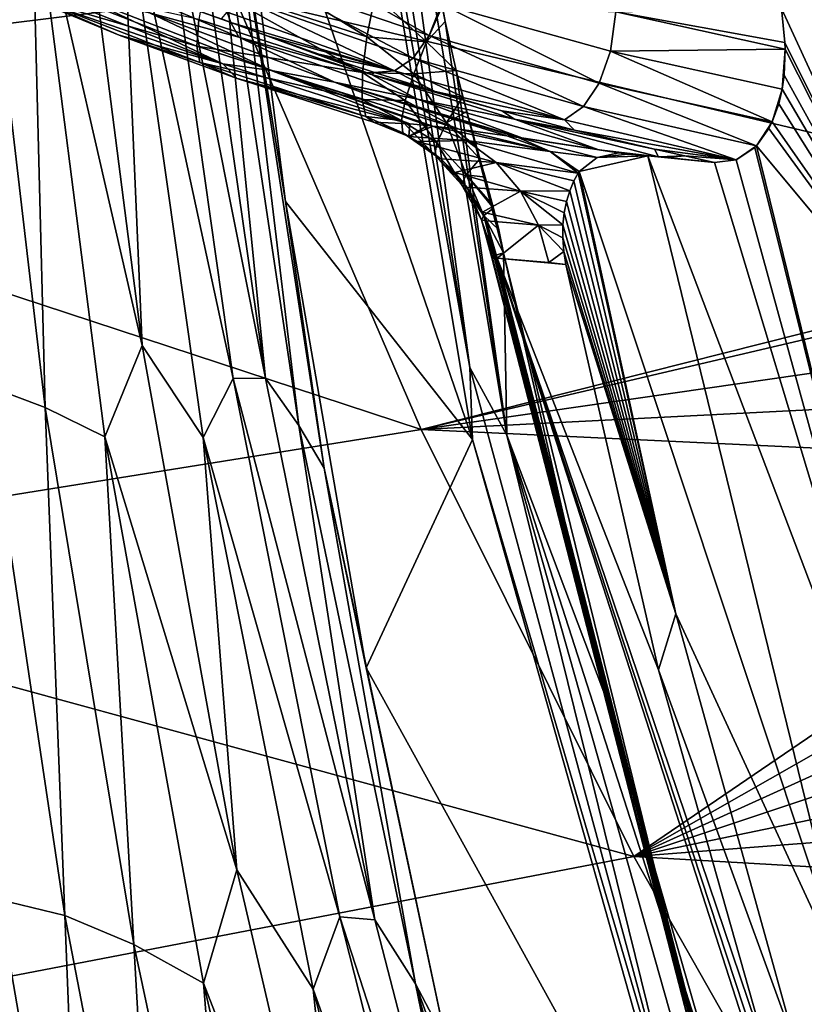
# Model space of a CAD drawing. Header units: metres. Extents: x -23 to 245, y -35 to 23.
# Tile 122 of 166: x 200.14 to 202.34, y -6.59 to -3.83. Entities that reach past the tile are written whole.
import ezdxf

# ---------------------------------------------------------------- set-up
doc = ezdxf.new("R2010")
doc.units = ezdxf.units.M
doc.layers.add('solid_509092_SW0002', color=7, linetype='CONTINUOUS')

msp = doc.modelspace()

# ---------------------------------------------------------------- linework, layer by layer
at = {"layer": 'solid_509092_SW0002'}
for points in [[(201.400772, -4.804543, 273.433807), (200.993698, -2.519201, 273.47226), (201.017471, -2.400246, 273.357513)], [(201.091354, -2.51313, 273.259918), (201.400772, -4.804543, 273.433807), (201.017471, -2.400246, 273.357513)], [(202.761703, -4.847571, 269.551514), (202.27626, -3.795309, 269.897003), (202.361145, -2.420902, 269.471771)], [(201.091354, -2.51313, 273.259918), (201.504852, -4.994551, 273.342224), (201.400772, -4.804543, 273.433807)], [(201.332031, -3.831384, 273.015259), (201.504852, -4.994551, 273.342224), (201.091354, -2.51313, 273.259918)], [(201.332031, -3.831384, 273.015259), (201.091354, -2.51313, 273.259918), (201.323593, -3.789187, 273.020447)], [(200.993698, -2.519201, 273.47226), (201.408203, -5.006721, 273.554779), (200.709305, -2.969136, 275.184143)], [(201.400772, -4.804543, 273.433807), (201.408203, -5.006721, 273.554779), (200.993698, -2.519201, 273.47226)], [(200.738174, -3.757111, 300.644775), (198.069565, -2.709765, 300.191864), (198.428513, -4.045515, 300.158997)], [(200.709305, -2.969136, 275.184143), (200.883743, -4.337703, 275.461945), (200.735672, -3.421828, 275.361633)], [(201.408203, -5.006721, 273.554779), (200.883743, -4.337703, 275.461945), (200.709305, -2.969136, 275.184143)], [(200.282837, -3.20224, 275.906738), (200.480362, -4.742597, 276.300415), (200.168793, -3.382843, 276.020844)], [(200.422012, -3.378456, 275.847382), (200.480362, -4.742597, 276.300415), (200.282837, -3.20224, 275.906738)], [(200.422012, -3.378456, 275.847382), (200.513306, -3.259878, 275.713989), (200.736099, -4.834693, 276.096527)], [(200.513306, -3.259878, 275.713989), (200.599472, -3.255875, 275.592377), (200.827408, -4.834113, 275.959229)], [(200.736099, -4.834693, 276.096527), (200.513306, -3.259878, 275.713989), (200.827408, -4.834113, 275.959229)], [(200.827408, -4.834113, 275.959229), (200.599472, -3.255875, 275.592377), (200.677444, -3.343423, 275.479767)], [(200.20845, -4.916523, 276.510895), (200.022247, -3.326979, 276.065399), (200.168793, -3.382843, 276.020844)], [(200.040802, -4.854063, 276.530853), (200.022247, -3.326979, 276.065399), (200.20845, -4.916523, 276.510895)], [(200.921021, -4.967164, 275.851654), (200.677444, -3.343423, 275.479767), (200.735672, -3.421828, 275.361633)], [(200.827408, -4.834113, 275.959229), (200.677444, -3.343423, 275.479767), (200.921021, -4.967164, 275.851654)], [(202.936386, -3.330597, 301.117401), (200.738174, -3.757111, 300.644775), (203.499268, -4.414533, 301.132416)], [(200.20845, -4.916523, 276.510895), (200.168793, -3.382843, 276.020844), (200.375732, -4.999207, 276.47348)], [(200.480362, -4.742597, 276.300415), (200.375732, -4.999207, 276.47348), (200.168793, -3.382843, 276.020844)], [(200.652328, -5.0011, 276.274414), (200.480362, -4.742597, 276.300415), (200.422012, -3.378456, 275.847382)], [(200.652328, -5.0011, 276.274414), (200.422012, -3.378456, 275.847382), (200.736099, -4.834693, 276.096527)], [(200.883743, -4.337703, 275.461945), (200.991745, -5.087526, 275.735474), (200.735672, -3.421828, 275.361633)], [(200.921021, -4.967164, 275.851654), (200.735672, -3.421828, 275.361633), (200.991745, -5.087526, 275.735474)], [(200.687286, -3.613169, 272.883453), (200.657944, -3.727465, 272.826019), (201.111893, -3.874962, 272.916382)], [(200.687286, -3.613169, 272.883453), (201.111893, -3.874962, 272.916382), (201.134933, -3.756912, 272.972992)], [(201.286942, -3.870902, 270.130768), (200.816788, -3.709721, 270.172882), (200.855682, -3.623901, 270.099335)], [(201.286942, -3.870902, 270.130768), (200.855682, -3.623901, 270.099335), (201.321884, -3.782558, 270.056152)], [(200.263245, -3.666299, 270.780273), (200.75238, -3.875212, 270.877655), (200.501694, -3.807524, 271.208893)], [(200.729782, -3.834068, 270.49231), (200.75238, -3.875212, 270.877655), (200.263245, -3.666299, 270.780273)], [(200.703415, -3.824052, 270.494354), (200.729782, -3.834068, 270.49231), (200.263245, -3.666299, 270.780273)], [(200.634705, -3.900589, 272.63324), (200.178757, -3.722107, 272.54248), (200.183914, -3.767568, 272.419281)], [(200.639847, -3.825675, 272.740967), (200.178757, -3.722107, 272.54248), (200.634705, -3.900589, 272.63324)], [(200.657944, -3.727465, 272.826019), (200.639847, -3.825675, 272.740967), (201.099503, -3.975159, 272.832458)], [(200.657944, -3.727465, 272.826019), (201.099503, -3.975159, 272.832458), (201.111893, -3.874962, 272.916382)], [(201.241592, -3.934407, 270.22757), (200.770187, -3.771141, 270.268066), (200.816788, -3.709721, 270.172882)], [(201.241592, -3.934407, 270.22757), (200.816788, -3.709721, 270.172882), (201.286942, -3.870902, 270.130768)], [(201.264435, -4.978804, 300.625977), (200.738174, -3.757111, 300.644775), (198.428513, -4.045515, 300.158997)], [(200.188614, -3.74288, 271.908813), (200.707581, -3.950533, 272.012115), (200.130295, -3.750729, 272.276398)], [(200.183914, -3.767568, 272.419281), (200.130295, -3.750729, 272.276398), (200.41655, -3.869775, 272.333374)], [(200.707581, -3.950533, 272.012115), (200.41655, -3.869775, 272.333374), (200.130295, -3.750729, 272.276398)], [(200.188614, -3.74288, 271.908813), (200.319351, -3.764652, 271.553711), (200.707581, -3.950533, 272.012115)], [(201.264435, -4.978804, 300.625977), (203.499268, -4.414533, 301.132416), (200.738174, -3.757111, 300.644775)], [(201.279755, -3.888736, 272.978027), (201.134933, -3.756912, 272.972992), (201.111893, -3.874962, 272.916382)], [(201.279755, -3.888736, 272.978027), (201.323593, -3.789187, 273.020447), (201.134933, -3.756912, 272.972992)], [(200.642685, -3.94716, 272.51062), (200.183914, -3.767568, 272.419281), (200.41655, -3.869775, 272.333374)], [(200.634705, -3.900589, 272.63324), (200.183914, -3.767568, 272.419281), (200.642685, -3.94716, 272.51062)], [(200.501694, -3.807524, 271.208893), (200.843018, -3.969228, 271.657959), (200.319351, -3.764652, 271.553711)], [(200.707581, -3.950533, 272.012115), (200.319351, -3.764652, 271.553711), (200.843018, -3.969228, 271.657959)], [(201.18956, -3.969836, 270.340393), (200.719498, -3.805153, 270.378998), (200.770187, -3.771141, 270.268066)], [(201.18956, -3.969836, 270.340393), (200.770187, -3.771141, 270.268066), (201.241592, -3.934407, 270.22757)], [(201.332031, -3.831384, 273.015259), (201.323593, -3.789187, 273.020447), (201.279755, -3.888736, 272.978027)], [(201.76474, -4.005279, 270.087067), (201.286942, -3.870902, 270.130768), (201.321884, -3.782558, 270.056152)], [(201.795898, -3.914704, 270.011353), (201.321884, -3.782558, 270.056152), (201.811447, -3.804712, 269.96225)], [(201.76474, -4.005279, 270.087067), (201.321884, -3.782558, 270.056152), (201.795898, -3.914704, 270.011353)], [(200.501694, -3.807524, 271.208893), (201.020584, -4.001618, 271.312164), (200.843018, -3.969228, 271.657959)], [(200.75238, -3.875212, 270.877655), (201.020584, -4.001618, 271.312164), (200.501694, -3.807524, 271.208893)], [(200.719498, -3.805153, 270.378998), (200.729782, -3.834068, 270.49231), (200.703415, -3.824052, 270.494354)], [(201.18956, -3.969836, 270.340393), (200.729782, -3.834068, 270.49231), (200.719498, -3.805153, 270.378998)], [(201.795898, -3.914704, 270.011353), (201.811447, -3.804712, 269.96225), (202.286819, -3.909512, 269.915344)], [(202.27626, -3.795309, 269.897003), (202.286316, -3.890819, 269.91037), (201.811447, -3.804712, 269.96225)], [(202.286316, -3.890819, 269.91037), (202.286819, -3.909512, 269.915344), (201.811447, -3.804712, 269.96225)], [(202.761703, -4.847571, 269.551514), (202.286316, -3.890819, 269.91037), (202.27626, -3.795309, 269.897003)], [(201.099503, -3.975159, 272.832458), (200.639847, -3.825675, 272.740967), (200.634705, -3.900589, 272.63324)], [(200.729782, -3.834068, 270.49231), (201.125015, -3.980704, 270.570709), (200.75238, -3.875212, 270.877655)], [(200.834229, -3.872769, 270.484131), (201.125015, -3.980704, 270.570709), (200.729782, -3.834068, 270.49231)], [(201.18956, -3.969836, 270.340393), (200.834229, -3.872769, 270.484131), (200.729782, -3.834068, 270.49231)], [(201.363083, -3.969133, 272.983765), (201.332031, -3.831384, 273.015259), (201.279755, -3.888736, 272.978027)], [(201.363083, -3.969133, 272.983765), (201.504852, -4.994551, 273.342224), (201.332031, -3.831384, 273.015259)], [(200.642685, -3.94716, 272.51062), (200.41655, -3.869775, 272.333374), (200.747253, -3.991936, 272.3992)], [(200.707581, -3.950533, 272.012115), (200.747253, -3.991936, 272.3992), (200.41655, -3.869775, 272.333374)], [(200.977051, -3.923197, 270.4729), (201.125015, -3.980704, 270.570709), (200.834229, -3.872769, 270.484131)], [(201.18956, -3.969836, 270.340393), (200.977051, -3.923197, 270.4729), (200.834229, -3.872769, 270.484131)], [(201.720474, -4.070783, 270.185425), (201.241592, -3.934407, 270.22757), (201.286942, -3.870902, 270.130768)], [(201.720474, -4.070783, 270.185425), (201.286942, -3.870902, 270.130768), (201.76474, -4.005279, 270.087067)], [(201.098663, -4.050933, 272.726807), (200.634705, -3.900589, 272.63324), (200.642685, -3.94716, 272.51062)], [(201.099503, -3.975159, 272.832458), (200.634705, -3.900589, 272.63324), (201.098663, -4.050933, 272.726807)], [(200.75238, -3.875212, 270.877655), (201.254211, -4.050199, 270.977539), (201.020584, -4.001618, 271.312164)], [(201.125015, -3.980704, 270.570709), (201.254211, -4.050199, 270.977539), (200.75238, -3.875212, 270.877655)], [(201.243805, -3.978522, 272.910767), (201.111893, -3.874962, 272.916382), (201.099503, -3.975159, 272.832458)], [(201.243805, -3.978522, 272.910767), (201.279755, -3.888736, 272.978027), (201.111893, -3.874962, 272.916382)], [(201.363083, -3.969133, 272.983765), (201.279755, -3.888736, 272.978027), (201.243805, -3.978522, 272.910767)], [(202.761703, -4.847571, 269.551514), (202.286819, -3.909512, 269.915344), (202.286316, -3.890819, 269.91037)], [(200.977051, -3.923197, 270.4729), (201.133102, -3.975131, 270.46048), (201.125015, -3.980704, 270.570709)], [(201.18956, -3.969836, 270.340393), (201.133102, -3.975131, 270.46048), (200.977051, -3.923197, 270.4729)], [(202.250351, -4.113867, 270.041321), (201.76474, -4.005279, 270.087067), (201.795898, -3.914704, 270.011353)], [(202.278122, -4.021592, 269.964813), (201.795898, -3.914704, 270.011353), (202.286819, -3.909512, 269.915344)], [(202.250351, -4.113867, 270.041321), (201.795898, -3.914704, 270.011353), (202.278122, -4.021592, 269.964813)], [(202.283707, -3.981986, 269.943115), (202.278122, -4.021592, 269.964813), (202.286819, -3.909512, 269.915344)], [(202.761703, -4.847571, 269.551514), (202.283707, -3.981986, 269.943115), (202.286819, -3.909512, 269.915344)], [(201.109283, -4.098849, 272.604462), (200.642685, -3.94716, 272.51062), (200.747253, -3.991936, 272.3992)], [(201.098663, -4.050933, 272.726807), (200.642685, -3.94716, 272.51062), (201.109283, -4.098849, 272.604462)], [(200.707581, -3.950533, 272.012115), (201.232193, -4.119285, 272.116791), (200.747253, -3.991936, 272.3992)], [(200.707581, -3.950533, 272.012115), (200.843018, -3.969228, 271.657959), (201.232193, -4.119285, 272.116791)], [(201.666901, -4.107744, 270.30011), (201.18956, -3.969836, 270.340393), (201.241592, -3.934407, 270.22757)], [(201.666901, -4.107744, 270.30011), (201.241592, -3.934407, 270.22757), (201.720474, -4.070783, 270.185425)], [(201.020584, -4.001618, 271.312164), (201.370911, -4.134307, 271.761871), (200.843018, -3.969228, 271.657959)], [(201.296738, -4.125552, 271.939087), (200.843018, -3.969228, 271.657959), (201.370911, -4.134307, 271.761871)], [(201.282928, -4.124085, 271.974976), (201.232193, -4.119285, 272.116791), (200.843018, -3.969228, 271.657959)], [(201.296738, -4.125552, 271.939087), (201.282928, -4.124085, 271.974976), (200.843018, -3.969228, 271.657959)], [(201.219894, -4.053702, 272.823273), (201.099503, -3.975159, 272.832458), (201.098663, -4.050933, 272.726807)], [(201.219894, -4.053702, 272.823273), (201.243805, -3.978522, 272.910767), (201.099503, -3.975159, 272.832458)], [(201.133102, -3.975131, 270.46048), (201.303772, -4.028286, 270.446777), (201.125015, -3.980704, 270.570709)], [(201.125015, -3.980704, 270.570709), (201.526337, -4.106354, 270.650604), (201.254211, -4.050199, 270.977539)], [(201.490616, -4.082281, 270.43161), (201.526337, -4.106354, 270.650604), (201.125015, -3.980704, 270.570709)], [(201.303772, -4.028286, 270.446777), (201.490616, -4.082281, 270.43161), (201.125015, -3.980704, 270.570709)], [(201.18956, -3.969836, 270.340393), (201.303772, -4.028286, 270.446777), (201.133102, -3.975131, 270.46048)], [(201.666901, -4.107744, 270.30011), (201.303772, -4.028286, 270.446777), (201.18956, -3.969836, 270.340393)], [(201.336044, -4.116708, 272.867096), (201.243805, -3.978522, 272.910767), (201.219894, -4.053702, 272.823273)], [(201.381851, -4.043537, 272.958588), (201.363083, -3.969133, 272.983765), (201.243805, -3.978522, 272.910767)], [(201.336044, -4.116708, 272.867096), (201.381851, -4.043537, 272.958588), (201.243805, -3.978522, 272.910767)], [(201.495392, -4.481657, 272.822357), (201.504852, -4.994551, 273.342224), (201.363083, -3.969133, 272.983765)], [(201.495392, -4.481657, 272.822357), (201.363083, -3.969133, 272.983765), (201.381851, -4.043537, 272.958588)], [(202.761703, -4.847571, 269.551514), (202.278122, -4.021592, 269.964813), (202.283707, -3.981986, 269.943115)], [(201.109283, -4.098849, 272.604462), (200.747253, -3.991936, 272.3992), (201.130493, -4.114487, 272.475525)], [(201.232193, -4.119285, 272.116791), (201.130493, -4.114487, 272.475525), (200.747253, -3.991936, 272.3992)], [(201.020584, -4.001618, 271.312164), (201.505142, -4.152658, 271.490479), (201.370911, -4.134307, 271.761871)], [(201.020584, -4.001618, 271.312164), (201.537125, -4.15733, 271.432709), (201.505142, -4.152658, 271.490479)], [(201.020584, -4.001618, 271.312164), (201.546921, -4.158776, 271.415466), (201.537125, -4.15733, 271.432709)], [(201.254211, -4.050199, 270.977539), (201.546921, -4.158776, 271.415466), (201.020584, -4.001618, 271.312164)], [(202.206177, -4.18119, 270.141296), (201.720474, -4.070783, 270.185425), (201.76474, -4.005279, 270.087067)], [(202.206177, -4.18119, 270.141296), (201.76474, -4.005279, 270.087067), (202.250351, -4.113867, 270.041321)], [(201.666901, -4.107744, 270.30011), (201.490616, -4.082281, 270.43161), (201.303772, -4.028286, 270.446777)], [(202.268646, -4.063084, 269.993866), (202.250351, -4.113867, 270.041321), (202.278122, -4.021592, 269.964813)], [(202.761703, -4.847571, 269.551514), (202.268646, -4.063084, 269.993866), (202.278122, -4.021592, 269.964813)], [(201.264435, -4.978804, 300.625977), (198.428513, -4.045515, 300.158997), (198.872742, -5.361264, 300.104004)], [(201.209396, -4.110092, 272.720367), (201.098663, -4.050933, 272.726807), (201.109283, -4.098849, 272.604462)], [(201.209396, -4.110092, 272.720367), (201.219894, -4.053702, 272.823273), (201.098663, -4.050933, 272.726807)], [(201.308792, -4.17281, 272.755341), (201.219894, -4.053702, 272.823273), (201.209396, -4.110092, 272.720367)], [(201.308792, -4.17281, 272.755341), (201.336044, -4.116708, 272.867096), (201.219894, -4.053702, 272.823273)], [(201.254211, -4.050199, 270.977539), (201.763107, -4.191946, 271.077972), (201.546921, -4.158776, 271.415466)], [(201.526337, -4.106354, 270.650604), (201.763107, -4.191946, 271.077972), (201.254211, -4.050199, 270.977539)], [(201.392624, -4.084506, 272.943115), (201.381851, -4.043537, 272.958588), (201.336044, -4.116708, 272.867096)], [(201.495392, -4.481657, 272.822357), (201.381851, -4.043537, 272.958588), (201.392624, -4.084506, 272.943115)], [(202.761703, -4.847571, 269.551514), (202.250351, -4.113867, 270.041321), (202.268646, -4.063084, 269.993866)], [(201.419647, -4.183069, 272.901978), (201.392624, -4.084506, 272.943115), (201.336044, -4.116708, 272.867096)], [(201.464813, -4.346977, 272.837616), (201.392624, -4.084506, 272.943115), (201.419647, -4.183069, 272.901978)], [(201.467316, -4.356594, 272.834778), (201.392624, -4.084506, 272.943115), (201.464813, -4.346977, 272.837616)], [(201.482361, -4.417475, 272.821289), (201.392624, -4.084506, 272.943115), (201.467316, -4.356594, 272.834778)], [(201.495392, -4.481657, 272.822357), (201.392624, -4.084506, 272.943115), (201.482361, -4.417475, 272.821289)], [(201.490616, -4.082281, 270.43161), (201.695358, -4.136616, 270.414764), (201.526337, -4.106354, 270.650604)], [(201.666901, -4.107744, 270.30011), (201.695358, -4.136616, 270.414764), (201.490616, -4.082281, 270.43161)], [(202.14946, -4.22028, 270.259888), (201.666901, -4.107744, 270.30011), (201.720474, -4.070783, 270.185425)], [(202.14946, -4.22028, 270.259888), (201.720474, -4.070783, 270.185425), (202.206177, -4.18119, 270.141296)], [(201.212906, -4.144508, 272.607758), (201.109283, -4.098849, 272.604462), (201.130493, -4.114487, 272.475525)], [(201.212906, -4.144508, 272.607758), (201.209396, -4.110092, 272.720367), (201.109283, -4.098849, 272.604462)], [(201.230072, -4.155196, 272.491699), (201.212906, -4.144508, 272.607758), (201.130493, -4.114487, 272.475525)], [(201.232193, -4.119285, 272.116791), (201.230072, -4.155196, 272.491699), (201.130493, -4.114487, 272.475525)], [(201.303085, -4.207051, 272.632202), (201.209396, -4.110092, 272.720367), (201.212906, -4.144508, 272.607758)], [(201.303085, -4.207051, 272.632202), (201.308792, -4.17281, 272.755341), (201.209396, -4.110092, 272.720367)], [(201.282928, -4.124085, 271.974976), (201.230072, -4.155196, 272.491699), (201.232193, -4.119285, 272.116791)], [(201.390656, -4.262074, 272.772919), (201.336044, -4.116708, 272.867096), (201.308792, -4.17281, 272.755341)], [(201.42926, -4.217386, 272.887177), (201.419647, -4.183069, 272.901978), (201.336044, -4.116708, 272.867096)], [(201.390656, -4.262074, 272.772919), (201.42926, -4.217386, 272.887177), (201.336044, -4.116708, 272.867096)], [(201.526337, -4.106354, 270.650604), (201.931396, -4.211514, 270.73114), (201.763107, -4.191946, 271.077972)], [(201.919937, -4.190629, 270.396057), (201.931396, -4.211514, 270.73114), (201.526337, -4.106354, 270.650604)], [(201.695358, -4.136616, 270.414764), (201.919937, -4.190629, 270.396057), (201.526337, -4.106354, 270.650604)], [(202.14946, -4.22028, 270.259888), (201.695358, -4.136616, 270.414764), (201.666901, -4.107744, 270.30011)], [(202.241409, -4.131828, 270.062622), (202.206177, -4.18119, 270.141296), (202.250351, -4.113867, 270.041321)], [(202.761703, -4.847571, 269.551514), (202.241409, -4.131828, 270.062622), (202.250351, -4.113867, 270.041321)], [(201.303085, -4.207051, 272.632202), (201.212906, -4.144508, 272.607758), (201.230072, -4.155196, 272.491699)], [(201.296738, -4.125552, 271.939087), (201.230072, -4.155196, 272.491699), (201.282928, -4.124085, 271.974976)], [(201.391342, -4.166224, 271.978424), (201.230072, -4.155196, 272.491699), (201.296738, -4.125552, 271.939087)], [(201.626755, -4.196493, 271.488464), (201.296738, -4.125552, 271.939087), (201.370911, -4.134307, 271.761871)], [(201.391342, -4.166224, 271.978424), (201.296738, -4.125552, 271.939087), (201.626755, -4.196493, 271.488464)], [(201.626755, -4.196493, 271.488464), (201.370911, -4.134307, 271.761871), (201.505142, -4.152658, 271.490479)], [(202.14946, -4.22028, 270.259888), (201.919937, -4.190629, 270.396057), (201.695358, -4.136616, 270.414764)], [(202.761703, -4.847571, 269.551514), (202.206177, -4.18119, 270.141296), (202.241409, -4.131828, 270.062622)], [(201.253922, -4.169038, 272.495483), (201.303085, -4.207051, 272.632202), (201.230072, -4.155196, 272.491699)], [(201.391342, -4.166224, 271.978424), (201.253922, -4.169038, 272.495483), (201.230072, -4.155196, 272.491699)], [(201.474945, -4.228302, 272.01474), (201.253922, -4.169038, 272.495483), (201.391342, -4.166224, 271.978424)], [(201.253922, -4.169038, 272.495483), (201.319275, -4.217249, 272.505676), (201.303085, -4.207051, 272.632202)], [(201.474945, -4.228302, 272.01474), (201.319275, -4.217249, 272.505676), (201.253922, -4.169038, 272.495483)], [(201.378082, -4.289601, 272.646057), (201.308792, -4.17281, 272.755341), (201.303085, -4.207051, 272.632202)], [(201.378082, -4.289601, 272.646057), (201.390656, -4.262074, 272.772919), (201.308792, -4.17281, 272.755341)], [(201.391342, -4.166224, 271.978424), (201.626755, -4.196493, 271.488464), (201.705215, -4.258288, 271.541138)], [(201.474945, -4.228302, 272.01474), (201.391342, -4.166224, 271.978424), (201.705215, -4.258288, 271.541138)], [(201.626755, -4.196493, 271.488464), (201.505142, -4.152658, 271.490479), (201.537125, -4.15733, 271.432709)], [(201.819214, -4.200746, 271.001434), (201.537125, -4.15733, 271.432709), (201.546921, -4.158776, 271.415466)], [(201.759232, -4.213881, 271.263641), (201.537125, -4.15733, 271.432709), (201.819214, -4.200746, 271.001434)], [(201.759232, -4.213881, 271.263641), (201.626755, -4.196493, 271.488464), (201.537125, -4.15733, 271.432709)], [(201.819214, -4.200746, 271.001434), (201.546921, -4.158776, 271.415466), (201.763107, -4.191946, 271.077972)], [(201.464813, -4.346977, 272.837616), (201.419647, -4.183069, 272.901978), (201.42926, -4.217386, 272.887177)], [(201.708618, -4.253006, 271.51886), (201.705215, -4.258288, 271.541138), (201.626755, -4.196493, 271.488464)], [(201.759232, -4.213881, 271.263641), (201.708618, -4.253006, 271.51886), (201.626755, -4.196493, 271.488464)], [(201.759232, -4.213881, 271.263641), (201.819214, -4.200746, 271.001434), (201.844452, -4.204689, 270.967896)], [(201.759232, -4.213881, 271.263641), (201.844452, -4.204689, 270.967896), (201.901535, -4.208945, 270.807892)], [(201.819214, -4.200746, 271.001434), (201.763107, -4.191946, 271.077972), (201.793839, -4.196757, 271.035492)], [(201.931396, -4.211514, 270.73114), (201.793839, -4.196757, 271.035492), (201.763107, -4.191946, 271.077972)], [(201.931396, -4.211514, 270.73114), (201.819214, -4.200746, 271.001434), (201.793839, -4.196757, 271.035492)], [(201.901535, -4.208945, 270.807892), (201.844452, -4.204689, 270.967896), (201.819214, -4.200746, 271.001434)], [(201.931396, -4.211514, 270.73114), (201.901535, -4.208945, 270.807892), (201.819214, -4.200746, 271.001434)], [(201.919937, -4.190629, 270.396057), (202.004776, -4.209562, 270.388916), (201.931396, -4.211514, 270.73114)], [(202.14946, -4.22028, 270.259888), (202.004776, -4.209562, 270.388916), (201.919937, -4.190629, 270.396057)], [(202.201599, -4.185873, 270.151154), (202.14946, -4.22028, 270.259888), (202.206177, -4.18119, 270.141296)], [(202.782837, -6.533248, 270.251099), (202.14946, -4.22028, 270.259888), (202.201599, -4.185873, 270.151154)], [(202.782837, -6.533248, 270.251099), (202.201599, -4.185873, 270.151154), (202.206177, -4.18119, 270.141296)], [(202.782837, -6.533248, 270.251099), (202.206177, -4.18119, 270.141296), (202.761703, -4.847571, 269.551514)], [(201.393143, -4.297452, 272.516785), (201.303085, -4.207051, 272.632202), (201.319275, -4.217249, 272.505676)], [(201.393143, -4.297452, 272.516785), (201.378082, -4.289601, 272.646057), (201.303085, -4.207051, 272.632202)], [(201.358673, -4.255629, 272.511658), (201.393143, -4.297452, 272.516785), (201.319275, -4.217249, 272.505676)], [(201.474945, -4.228302, 272.01474), (201.358673, -4.255629, 272.511658), (201.319275, -4.217249, 272.505676)], [(201.543564, -4.308826, 272.045898), (201.358673, -4.255629, 272.511658), (201.474945, -4.228302, 272.01474)], [(201.443787, -4.269389, 272.865479), (201.42926, -4.217386, 272.887177), (201.390656, -4.262074, 272.772919)], [(201.464813, -4.346977, 272.837616), (201.42926, -4.217386, 272.887177), (201.443787, -4.269389, 272.865479)], [(201.474945, -4.228302, 272.01474), (201.693573, -4.27931, 271.620483), (201.681702, -4.307748, 271.708496)], [(201.543564, -4.308826, 272.045898), (201.474945, -4.228302, 272.01474), (201.681702, -4.307748, 271.708496)], [(201.474945, -4.228302, 272.01474), (201.705215, -4.258288, 271.541138), (201.693573, -4.27931, 271.620483)], [(201.759232, -4.213881, 271.263641), (201.901535, -4.208945, 270.807892), (201.708618, -4.253006, 271.51886)], [(202.481247, -6.584472, 270.922974), (201.708618, -4.253006, 271.51886), (201.901535, -4.208945, 270.807892)], [(202.088776, -4.227533, 270.381866), (201.901535, -4.208945, 270.807892), (201.931396, -4.211514, 270.73114)], [(202.782837, -6.533248, 270.251099), (201.901535, -4.208945, 270.807892), (202.088776, -4.227533, 270.381866)], [(202.782837, -6.533248, 270.251099), (202.481247, -6.584472, 270.922974), (201.901535, -4.208945, 270.807892)], [(202.004776, -4.209562, 270.388916), (201.955612, -4.213739, 270.671814), (201.931396, -4.211514, 270.73114)], [(202.088776, -4.227533, 270.381866), (201.931396, -4.211514, 270.73114), (201.955612, -4.213739, 270.671814)], [(202.004776, -4.209562, 270.388916), (202.088776, -4.227533, 270.381866), (201.955612, -4.213739, 270.671814)], [(202.14946, -4.22028, 270.259888), (202.088776, -4.227533, 270.381866), (202.004776, -4.209562, 270.388916)], [(202.782837, -6.533248, 270.251099), (202.088776, -4.227533, 270.381866), (202.14946, -4.22028, 270.259888)], [(201.543564, -4.308826, 272.045898), (201.393143, -4.297452, 272.516785), (201.358673, -4.255629, 272.511658)], [(201.440536, -4.376794, 272.735046), (201.390656, -4.262074, 272.772919), (201.378082, -4.289601, 272.646057)], [(201.464813, -4.346977, 272.837616), (201.443787, -4.269389, 272.865479), (201.390656, -4.262074, 272.772919)], [(201.467316, -4.356594, 272.834778), (201.464813, -4.346977, 272.837616), (201.390656, -4.262074, 272.772919)], [(201.440536, -4.376794, 272.735046), (201.467316, -4.356594, 272.834778), (201.390656, -4.262074, 272.772919)], [(201.979996, -5.496159, 271.572876), (201.693573, -4.27931, 271.620483), (201.705215, -4.258288, 271.541138)], [(201.979996, -5.496159, 271.572876), (201.705215, -4.258288, 271.541138), (201.708618, -4.253006, 271.51886)], [(202.481247, -6.584472, 270.922974), (201.979996, -5.496159, 271.572876), (201.708618, -4.253006, 271.51886)], [(201.433945, -4.388835, 272.629791), (201.378082, -4.289601, 272.646057), (201.393143, -4.297452, 272.516785)], [(201.433945, -4.388835, 272.629791), (201.440536, -4.376794, 272.735046), (201.378082, -4.289601, 272.646057)], [(201.979996, -5.496159, 271.572876), (201.681702, -4.307748, 271.708496), (201.693573, -4.27931, 271.620483)], [(201.448029, -4.391921, 272.524597), (201.433945, -4.388835, 272.629791), (201.393143, -4.297452, 272.516785)], [(201.436386, -4.367458, 272.52301), (201.448029, -4.391921, 272.524597), (201.393143, -4.297452, 272.516785)], [(201.543564, -4.308826, 272.045898), (201.436386, -4.367458, 272.52301), (201.393143, -4.297452, 272.516785)], [(201.593857, -4.40388, 272.070374), (201.436386, -4.367458, 272.52301), (201.543564, -4.308826, 272.045898)], [(201.543564, -4.308826, 272.045898), (201.681702, -4.307748, 271.708496), (201.672684, -4.337899, 271.784149)], [(201.543564, -4.308826, 272.045898), (201.666367, -4.36972, 271.848114), (201.662811, -4.403525, 271.900452)], [(201.593857, -4.40388, 272.070374), (201.543564, -4.308826, 272.045898), (201.662811, -4.403525, 271.900452)], [(201.543564, -4.308826, 272.045898), (201.672684, -4.337899, 271.784149), (201.666367, -4.36972, 271.848114)], [(201.979996, -5.496159, 271.572876), (201.672684, -4.337899, 271.784149), (201.681702, -4.307748, 271.708496)], [(200.883743, -4.337703, 275.461945), (201.110229, -5.64819, 275.852539), (200.991745, -5.087526, 275.735474)], [(201.408203, -5.006721, 273.554779), (201.110229, -5.64819, 275.852539), (200.883743, -4.337703, 275.461945)], [(201.979996, -5.496159, 271.572876), (201.666367, -4.36972, 271.848114), (201.672684, -4.337899, 271.784149)], [(201.593857, -4.40388, 272.070374), (201.448029, -4.391921, 272.524597), (201.436386, -4.367458, 272.52301)], [(201.482361, -4.417475, 272.821289), (201.467316, -4.356594, 272.834778), (201.440536, -4.376794, 272.735046)], [(201.979996, -5.496159, 271.572876), (201.662811, -4.403525, 271.900452), (201.666367, -4.36972, 271.848114)], [(201.468948, -4.490386, 272.729248), (201.440536, -4.376794, 272.735046), (201.433945, -4.388835, 272.629791)], [(201.463165, -4.495369, 272.628235), (201.433945, -4.388835, 272.629791), (201.448029, -4.391921, 272.524597)], [(201.464325, -4.492791, 272.690247), (201.468948, -4.490386, 272.729248), (201.433945, -4.388835, 272.629791)], [(201.463165, -4.495369, 272.628235), (201.464325, -4.492791, 272.690247), (201.433945, -4.388835, 272.629791)], [(201.495392, -4.481657, 272.822357), (201.482361, -4.417475, 272.821289), (201.440536, -4.376794, 272.735046)], [(201.468948, -4.490386, 272.729248), (201.495392, -4.481657, 272.822357), (201.440536, -4.376794, 272.735046)], [(201.463577, -4.495594, 272.620117), (201.463165, -4.495369, 272.628235), (201.448029, -4.391921, 272.524597)], [(201.472488, -4.496437, 272.550446), (201.463577, -4.495594, 272.620117), (201.448029, -4.391921, 272.524597)], [(201.474854, -4.496398, 272.539215), (201.472488, -4.496437, 272.550446), (201.448029, -4.391921, 272.524597)], [(201.477448, -4.496317, 272.528168), (201.474854, -4.496398, 272.539215), (201.448029, -4.391921, 272.524597)], [(201.593857, -4.40388, 272.070374), (201.477448, -4.496317, 272.528168), (201.448029, -4.391921, 272.524597)], [(201.264435, -4.978804, 300.625977), (203.497635, -4.454127, 301.128052), (203.499268, -4.414533, 301.132416)], [(201.593857, -4.40388, 272.070374), (201.623276, -4.50885, 272.087006), (201.477448, -4.496317, 272.528168)], [(201.593857, -4.40388, 272.070374), (201.662811, -4.403525, 271.900452), (201.662323, -4.439715, 271.940186)], [(201.593857, -4.40388, 272.070374), (201.665222, -4.477808, 271.965149), (201.623276, -4.50885, 272.087006)], [(201.593857, -4.40388, 272.070374), (201.662323, -4.439715, 271.940186), (201.665222, -4.477808, 271.965149)], [(201.979996, -5.496159, 271.572876), (201.662323, -4.439715, 271.940186), (201.662811, -4.403525, 271.900452)], [(201.264435, -4.978804, 300.625977), (203.489014, -4.65686, 301.10495), (203.497635, -4.454127, 301.128052)], [(201.979996, -5.496159, 271.572876), (201.665222, -4.477808, 271.965149), (201.662323, -4.439715, 271.940186)], [(202.087997, -6.895325, 272.851898), (201.495392, -4.481657, 272.822357), (201.468948, -4.490386, 272.729248)], [(201.777481, -5.716494, 272.881317), (201.504852, -4.994551, 273.342224), (201.495392, -4.481657, 272.822357)], [(201.777481, -5.716494, 272.881317), (201.495392, -4.481657, 272.822357), (202.087997, -6.895325, 272.851898)], [(201.665222, -4.477808, 271.965149), (201.671158, -4.514528, 271.973816), (201.623276, -4.50885, 272.087006)], [(201.979996, -5.496159, 271.572876), (201.671158, -4.514528, 271.973816), (201.665222, -4.477808, 271.965149)], [(202.082916, -6.90309, 272.751007), (201.464325, -4.492791, 272.690247), (201.463165, -4.495369, 272.628235)], [(202.097244, -6.904845, 272.65155), (201.463165, -4.495369, 272.628235), (201.463577, -4.495594, 272.620117)], [(202.097244, -6.904845, 272.65155), (202.082916, -6.90309, 272.751007), (201.463165, -4.495369, 272.628235)], [(202.097244, -6.904845, 272.65155), (201.463577, -4.495594, 272.620117), (201.472488, -4.496437, 272.550446)], [(202.082916, -6.90309, 272.751007), (201.468948, -4.490386, 272.729248), (201.464325, -4.492791, 272.690247)], [(202.082916, -6.90309, 272.751007), (202.087997, -6.895325, 272.851898), (201.468948, -4.490386, 272.729248)], [(202.097244, -6.904845, 272.65155), (201.472488, -4.496437, 272.550446), (201.474854, -4.496398, 272.539215)], [(202.097244, -6.904845, 272.65155), (201.474854, -4.496398, 272.539215), (201.477448, -4.496317, 272.528168)], [(202.24118, -6.864216, 272.176147), (202.097244, -6.904845, 272.65155), (201.477448, -4.496317, 272.528168)], [(202.241653, -6.820269, 272.139069), (202.24118, -6.864216, 272.176147), (201.477448, -4.496317, 272.528168)], [(202.248734, -6.777184, 272.088776), (202.241653, -6.820269, 272.139069), (201.477448, -4.496317, 272.528168)], [(201.93103, -5.653558, 272.025543), (202.248734, -6.777184, 272.088776), (201.477448, -4.496317, 272.528168)], [(201.671158, -4.514528, 271.973816), (201.93103, -5.653558, 272.025543), (201.477448, -4.496317, 272.528168)], [(201.623276, -4.50885, 272.087006), (201.671158, -4.514528, 271.973816), (201.477448, -4.496317, 272.528168)], [(201.979996, -5.496159, 271.572876), (201.93103, -5.653558, 272.025543), (201.671158, -4.514528, 271.973816)], [(201.264435, -4.978804, 300.625977), (203.479691, -4.866237, 301.079987), (203.489014, -4.65686, 301.10495)], [(200.480362, -4.742597, 276.300415), (200.746414, -6.21644, 276.85498), (200.375732, -4.999207, 276.47348)], [(200.652328, -5.0011, 276.274414), (200.746414, -6.21644, 276.85498), (200.480362, -4.742597, 276.300415)], [(202.036865, -7.15246, 273.560425), (201.408203, -5.006721, 273.554779), (201.400772, -4.804543, 273.433807)], [(201.504852, -4.994551, 273.342224), (202.036865, -7.15246, 273.560425), (201.400772, -4.804543, 273.433807)], [(200.652328, -5.0011, 276.274414), (200.736099, -4.834693, 276.096527), (201.036072, -6.348427, 276.636505)], [(200.736099, -4.834693, 276.096527), (200.827408, -4.834113, 275.959229), (201.134399, -6.356465, 276.478333)], [(201.036072, -6.348427, 276.636505), (200.736099, -4.834693, 276.096527), (201.134399, -6.356465, 276.478333)], [(201.134399, -6.356465, 276.478333), (200.827408, -4.834113, 275.959229), (200.921021, -4.967164, 275.851654)], [(200.263885, -6.344761, 277.147736), (200.040802, -4.854063, 276.530853), (200.20845, -4.916523, 276.510895)], [(200.077484, -6.299707, 277.148926), (200.040802, -4.854063, 276.530853), (200.263885, -6.344761, 277.147736)], [(201.264435, -4.978804, 300.625977), (203.469696, -5.081969, 301.053131), (203.479691, -4.866237, 301.079987)], [(200.457565, -6.42597, 277.135925), (200.20845, -4.916523, 276.510895), (200.375732, -4.999207, 276.47348)], [(200.263885, -6.344761, 277.147736), (200.20845, -4.916523, 276.510895), (200.457565, -6.42597, 277.135925)], [(201.862137, -6.178475, 300.589539), (201.264435, -4.978804, 300.625977), (198.872742, -5.361264, 300.104004)], [(201.248291, -6.536327, 276.378387), (200.921021, -4.967164, 275.851654), (200.991745, -5.087526, 275.735474)], [(201.134399, -6.356465, 276.478333), (200.921021, -4.967164, 275.851654), (201.248291, -6.536327, 276.378387)], [(201.862137, -6.178475, 300.589539), (203.469696, -5.081969, 301.053131), (201.264435, -4.978804, 300.625977)], [(200.457565, -6.42597, 277.135925), (200.375732, -4.999207, 276.47348), (200.652588, -6.534546, 277.10791)], [(200.746414, -6.21644, 276.85498), (200.652588, -6.534546, 277.10791), (200.375732, -4.999207, 276.47348)], [(200.961258, -6.551292, 276.874481), (200.746414, -6.21644, 276.85498), (200.652328, -5.0011, 276.274414)], [(200.961258, -6.551292, 276.874481), (200.652328, -5.0011, 276.274414), (201.036072, -6.348427, 276.636505)], [(201.408203, -5.006721, 273.554779), (202.093262, -7.431279, 273.691132), (201.110229, -5.64819, 275.852539)], [(202.036865, -7.15246, 273.560425), (202.093262, -7.431279, 273.691132), (201.408203, -5.006721, 273.554779)], [(201.504852, -4.994551, 273.342224), (202.188232, -7.413139, 273.478241), (202.036865, -7.15246, 273.560425)], [(202.128281, -6.933777, 272.951202), (202.188232, -7.413139, 273.478241), (201.504852, -4.994551, 273.342224)], [(202.128281, -6.933777, 272.951202), (201.504852, -4.994551, 273.342224), (201.777481, -5.716494, 272.881317)], [(201.110229, -5.64819, 275.852539), (201.334473, -6.700476, 276.264709), (200.991745, -5.087526, 275.735474)], [(201.248291, -6.536327, 276.378387), (200.991745, -5.087526, 275.735474), (201.334473, -6.700476, 276.264709)], [(201.862137, -6.178475, 300.589539), (203.4608, -5.266999, 301.029175), (203.469696, -5.081969, 301.053131)], [(201.862137, -6.178475, 300.589539), (203.451355, -5.457129, 301.003632), (203.4608, -5.266999, 301.029175)], [(201.862137, -6.178475, 300.589539), (198.872742, -5.361264, 300.104004), (199.399628, -6.652114, 300.028534)], [(201.862137, -6.178475, 300.589539), (203.441376, -5.652054, 300.976501), (203.451355, -5.457129, 301.003632)], [(201.979996, -5.496159, 271.572876), (202.320084, -6.721617, 271.640564), (201.93103, -5.653558, 272.025543)], [(202.481247, -6.584472, 270.922974), (202.320084, -6.721617, 271.640564), (201.979996, -5.496159, 271.572876)], [(202.093262, -7.431279, 273.691132), (201.334473, -6.700476, 276.264709), (201.110229, -5.64819, 275.852539)], [(201.862137, -6.178475, 300.589539), (203.430817, -5.85215, 300.947662), (203.441376, -5.652054, 300.976501)], [(202.320084, -6.721617, 271.640564), (202.248734, -6.777184, 272.088776), (201.93103, -5.653558, 272.025543)], [(202.128281, -6.933777, 272.951202), (201.777481, -5.716494, 272.881317), (202.087997, -6.895325, 272.851898)], [(201.862137, -6.178475, 300.589539), (203.419617, -6.05789, 300.916962), (203.430817, -5.85215, 300.947662)], [(201.862137, -6.178475, 300.589539), (203.407837, -6.268963, 300.884338), (203.419617, -6.05789, 300.916962)], [(202.528732, -7.354871, 300.536713), (201.862137, -6.178475, 300.589539), (199.399628, -6.652114, 300.028534)], [(202.528732, -7.354871, 300.536713), (203.407837, -6.268963, 300.884338), (201.862137, -6.178475, 300.589539)], [(200.746414, -6.21644, 276.85498), (201.070755, -7.609534, 277.558563), (200.652588, -6.534546, 277.10791)], [(200.961258, -6.551292, 276.874481), (201.070755, -7.609534, 277.558563), (200.746414, -6.21644, 276.85498)], [(200.31691, -7.683947, 277.923737), (200.077484, -6.299707, 277.148926), (200.263885, -6.344761, 277.147736)], [(200.114044, -7.667913, 277.912598), (200.077484, -6.299707, 277.148926), (200.31691, -7.683947, 277.923737)], [(200.532501, -7.73842, 277.927826), (200.263885, -6.344761, 277.147736), (200.457565, -6.42597, 277.135925)], [(200.31691, -7.683947, 277.923737), (200.263885, -6.344761, 277.147736), (200.532501, -7.73842, 277.927826)], [(200.961258, -6.551292, 276.874481), (201.036072, -6.348427, 276.636505), (201.402145, -7.787995, 277.322937)], [(201.036072, -6.348427, 276.636505), (201.134399, -6.356465, 276.478333), (201.509323, -7.810761, 277.13974)], [(201.402145, -7.787995, 277.322937), (201.036072, -6.348427, 276.636505), (201.509323, -7.810761, 277.13974)], [(201.509323, -7.810761, 277.13974), (201.134399, -6.356465, 276.478333), (201.248291, -6.536327, 276.378387)], [(200.758301, -7.837435, 277.925598), (200.457565, -6.42597, 277.135925), (200.652588, -6.534546, 277.10791)], [(200.532501, -7.73842, 277.927826), (200.457565, -6.42597, 277.135925), (200.758301, -7.837435, 277.925598)], [(200.758301, -7.837435, 277.925598), (200.652588, -6.534546, 277.10791), (200.987335, -7.971129, 277.908997)], [(201.070755, -7.609534, 277.558563), (200.987335, -7.971129, 277.908997), (200.652588, -6.534546, 277.10791)], [(201.336502, -8.01351, 277.634064), (201.070755, -7.609534, 277.558563), (200.961258, -6.551292, 276.874481)], [(201.336502, -8.01351, 277.634064), (200.961258, -6.551292, 276.874481), (201.402145, -7.787995, 277.322937)], [(201.248291, -6.536327, 276.378387), (201.334473, -6.700476, 276.264709), (201.385681, -6.918479, 276.36203)], [(201.647095, -8.038634, 277.050171), (201.248291, -6.536327, 276.378387), (201.385681, -6.918479, 276.36203)], [(201.509323, -7.810761, 277.13974), (201.248291, -6.536327, 276.378387), (201.647095, -8.038634, 277.050171)], [(202.481247, -6.584472, 270.922974), (203.311325, -8.880233, 271.088226), (202.320084, -6.721617, 271.640564)]]:
    msp.add_3dface(points, dxfattribs=at)

doc.saveas('drawing.dxf')
